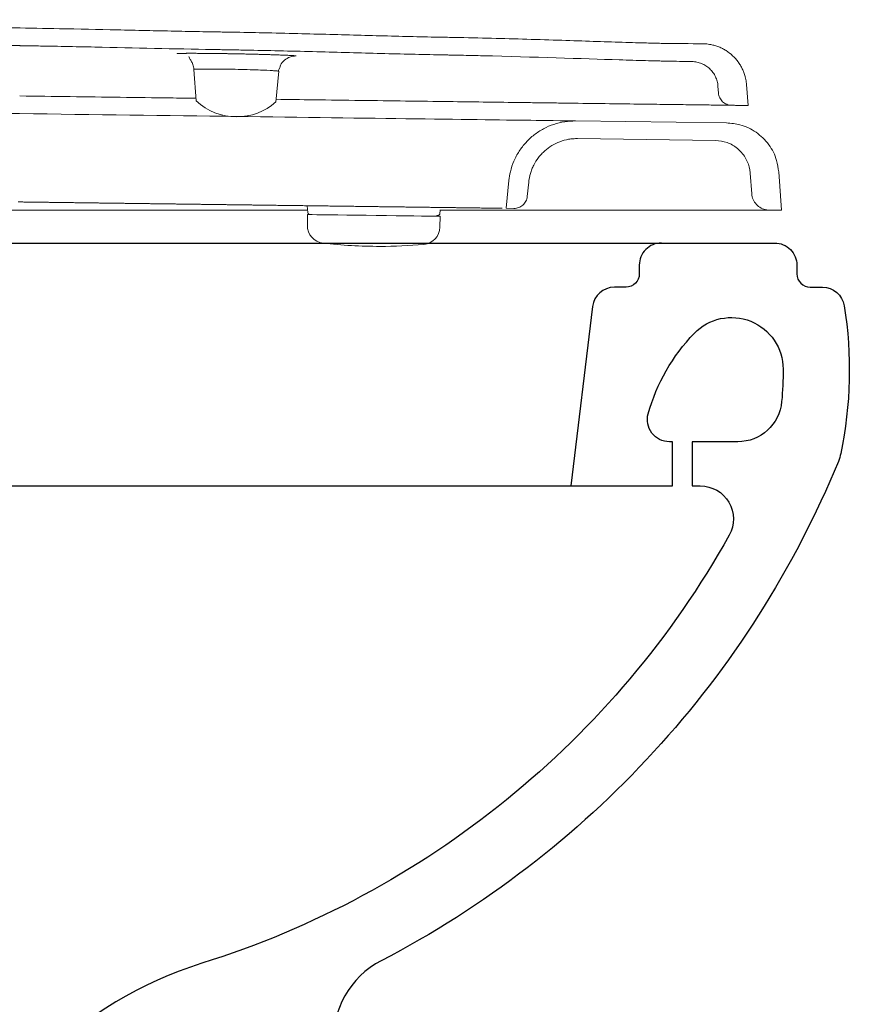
# Model space of a CAD drawing. Header units: millimetres. Extents: x 60.936 to 61.642, y 172.682 to 173.542.
# Tile 2 of 3: x 61.454 to 61.642, y 172.92 to 173.143. Entities that reach past the tile are written whole.
import ezdxf

# ---------------------------------------------------------------- set-up
doc = ezdxf.new("R2010")
doc.units = ezdxf.units.MM
doc.layers.add('BLOCKS', color=3, linetype='Continuous')
doc.layers.add('SANINDUSA', color=3, linetype='Continuous')

# ---------------------------------------------------------------- blocks, each defined once
blk = doc.blocks.new('100021CT')
at = {"layer": 'BLOCKS'}
for points in [[(0.1549999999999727, 0.4099999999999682), (0.689076, 0.4099999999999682, -0.414214), (0.6940759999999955, 0.4049999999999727), (0.6940759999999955, 0.40300000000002, 0.414214), (0.6970760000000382, 0.3999999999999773), (0.6998710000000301, 0.3999999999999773, -0.368752), (0.7048089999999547, 0.3957850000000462, -0.090836), (0.704022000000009, 0.3623229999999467, -0.046569), (0.7034770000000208, 0.3605459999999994, -0.177188), (0.5999060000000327, 0.2474710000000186, 0.298833), (0.589162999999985, 0.228334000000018), (0.6050000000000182, 0), (0.1449999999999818, 0)], [(0.223357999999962, 0.3925000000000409), (0.2735900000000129, 0.3925000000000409, -0.379305), (0.2855029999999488, 0.3819439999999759), (0.2868780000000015, 0.3706019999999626, -0.450005), (0.2819140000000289, 0.3650000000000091), (0.2819140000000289, 0.3550000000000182), (0.6658740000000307, 0.3550000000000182), (0.6658740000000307, 0.3650000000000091), (0.6652179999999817, 0.3650000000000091, -0.496982), (0.6604039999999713, 0.3713539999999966, -0.123601), (0.6708250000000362, 0.3895509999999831, -0.674999), (0.6909600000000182, 0.3814310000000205, -0.023614), (0.690635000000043, 0.3740860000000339, -0.387666), (0.680676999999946, 0.3650000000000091), (0.670374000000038, 0.3650000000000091), (0.670374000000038, 0.3550000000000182), (0.672211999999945, 0.3550000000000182, -0.573021), (0.6787560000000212, 0.3438350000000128, -0.191568), (0.5592890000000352, 0.2468979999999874, 0.240664), (0.5008070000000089, 0.1895680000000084)], [(0.6633859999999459, 0.4099999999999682, 0.414214), (0.6583859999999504, 0.4049999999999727), (0.6583859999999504, 0.40300000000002, -0.414214), (0.6553860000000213, 0.3999999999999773), (0.6527439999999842, 0.3999999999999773, 0.379305), (0.647781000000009, 0.3956020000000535), (0.642859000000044, 0.3550000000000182)]]:
    blk.add_lwpolyline(points, format="xyb", dxfattribs=at)

msp = doc.modelspace()

# ---------------------------------------------------------------- linework, layer by layer
at = {"layer": 'SANINDUSA', "linetype": 'Continuous', "lineweight": 15}
for p, q in [((61.49330327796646, 173.1314309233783), (61.4938339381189, 173.1242911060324)), ((61.51183266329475, 173.1240332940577), (61.51253444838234, 173.1310020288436)), ((61.61201966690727, 173.1276458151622), (61.61213592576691, 173.1260812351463)), ((61.61882946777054, 173.1232548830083), (61.61847854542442, 173.1279770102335)), ((61.61397142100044, 173.1193181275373), (61.57977802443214, 173.1197657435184)), ((61.58023173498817, 173.115759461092), (61.61143124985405, 173.1153510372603)), ((61.61930845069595, 173.1079445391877), (61.61965564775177, 173.1032727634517)), ((61.62642125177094, 173.0995692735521), (61.62577925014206, 173.1082084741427)), ((61.56465716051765, 173.1062698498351), (61.56402281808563, 173.0999702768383)), ((61.56881503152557, 173.1026463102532), (61.56913889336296, 173.1058625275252)), ((61.51897502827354, 173.1005599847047), (61.51908994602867, 173.0990138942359)), ((61.32899365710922, 173.0995691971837), (61.51904866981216, 173.0995691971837)), ((61.51903561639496, 173.0985593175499), (61.51900363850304, 173.0961171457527)), ((61.54901228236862, 173.0986116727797), (61.54911402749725, 173.0996219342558)), ((61.54902378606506, 173.0957241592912), (61.54905576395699, 173.0981663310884)), ((61.5640201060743, 173.0999703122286), (61.56579087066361, 173.0999471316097)), ((61.62364880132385, 173.0995691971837), (61.62642023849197, 173.0995691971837))]:
    msp.add_line(p, q, dxfattribs=at)
at = {"layer": 'SANINDUSA', "linetype": 'Continuous', "lineweight": 15, "flags": 128}
msp.add_lwpolyline([(61.51903561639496, 173.0985593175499), (61.51907966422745, 173.0985587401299), (61.51943043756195, 173.0985541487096), (61.52012381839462, 173.0985450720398), (61.5211434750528, 173.0985317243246), (61.52246556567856, 173.0985144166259), (61.52405909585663, 173.0984935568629), (61.52588669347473, 173.0984696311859), (61.5279055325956, 173.0984432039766), (61.53006828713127, 173.0984148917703), (61.5323242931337, 173.0983853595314), (61.53462062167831, 173.0983552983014), (61.53690347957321, 173.0983254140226), (61.53911934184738, 173.0982964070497), (61.54121629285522, 173.0982689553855), (61.54314518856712, 173.0982437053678), (61.54486075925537, 173.0982212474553), (61.54632286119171, 173.0982021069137), (61.54749719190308, 173.0981867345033), (61.5483562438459, 173.0981754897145), (61.54887984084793, 173.0981686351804), (61.54905576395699, 173.0981663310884), (61.54905576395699, 173.0981663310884)], dxfattribs=at)
at = {"layer": 'SANINDUSA', "linetype": 'Continuous', "lineweight": 15}
for centre, radius, start, end in [((61.50296298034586, 173.1339938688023), 0.01332142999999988, 226.748994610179, 270), ((61.50296298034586, 173.1339938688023), 0.01332143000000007, 270, 311.7510053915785), ((61.52300330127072, 173.0960647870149), 0.004000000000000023, 179.2500000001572, 263.4519958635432), ((61.54502413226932, 173.0957765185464), 0.003999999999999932, 275.0480041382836, 359.2500000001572), ((61.53543318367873, 173.2043537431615), 0.113, 263.4519958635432, 270), ((61.53543318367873, 173.2043537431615), 0.1129999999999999, 270, 275.0480041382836)]:
    msp.add_arc(centre, radius, start, end, dxfattribs=at)
for points, knots in [([(61.60026109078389, 173.1373091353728), (61.59977042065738, 173.1373186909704), (61.5987328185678, 173.1373388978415), (61.59709217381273, 173.1373781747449), (61.59505899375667, 173.1374316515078), (61.59251923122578, 173.1375053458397), (61.58838869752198, 173.1376331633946), (61.58272926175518, 173.1378186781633), (61.57279942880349, 173.1381421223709), (61.56222849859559, 173.1384525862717), (61.55346111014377, 173.1386461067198), (61.54949549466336, 173.1387167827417), (61.54729918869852, 173.1387597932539), (61.54350882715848, 173.1388412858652), (61.53795655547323, 173.1389779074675), (61.53111277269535, 173.1391609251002), (61.52405334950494, 173.139352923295), (61.51665429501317, 173.1395465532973), (61.50927146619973, 173.1397196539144), (61.50368749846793, 173.1398302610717), (61.50020046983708, 173.1398868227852), (61.49799413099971, 173.1399228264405), (61.49426956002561, 173.1399889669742), (61.48891850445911, 173.1400945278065), (61.48245786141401, 173.1402329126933), (61.4737591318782, 173.1404249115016), (61.46381420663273, 173.1406387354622), (61.45533580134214, 173.1407879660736), (61.44937267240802, 173.1408696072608), (61.44494619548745, 173.140929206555), (61.43926980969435, 173.1410134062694), (61.43271850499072, 173.1411166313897), (61.42334469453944, 173.1412683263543), (61.41123683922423, 173.1414659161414), (61.39717568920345, 173.1416646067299), (61.3854575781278, 173.1417902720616), (61.37608301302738, 173.1418836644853), (61.36670843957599, 173.1419764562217), (61.35850573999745, 173.14206293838), (61.35147502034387, 173.1421502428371), (61.34678789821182, 173.1422113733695), (61.34092864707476, 173.1422629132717), (61.33389733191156, 173.1423028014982), (61.32686586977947, 173.1423293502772), (61.31983438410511, 173.1423536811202), (61.31280298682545, 173.1423861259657), (61.30694363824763, 173.1424290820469), (61.30284225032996, 173.1424715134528), (61.30049867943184, 173.1425008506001), (61.29698329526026, 173.1425452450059), (61.29170972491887, 173.1425810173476), (61.28467801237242, 173.1425894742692), (61.2788180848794, 173.1425765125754), (61.27413005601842, 173.1425632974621), (61.26944205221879, 173.1425510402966), (61.26358219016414, 173.1425431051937), (61.25772244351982, 173.1425594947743), (61.25362086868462, 173.1425918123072), (61.25131629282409, 173.1426163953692), (61.24961443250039, 173.1426392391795), (61.24807153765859, 173.1426553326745), (61.24607937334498, 173.1426713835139), (61.24266399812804, 173.1426878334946), (61.23768291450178, 173.142682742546), (61.23170544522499, 173.142645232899), (61.22572782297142, 173.1425914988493), (61.220688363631, 173.1425452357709), (61.21670323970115, 173.1425159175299), (61.21368034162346, 173.1424992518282), (61.21074973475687, 173.1424895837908), (61.20875733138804, 173.1424910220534), (61.20779530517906, 173.1424917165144)], [0, 0, 0, 0, 0.003750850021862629, 0.00793178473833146, 0.01254284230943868, 0.01929560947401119, 0.02735108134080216, 0.04412720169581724, 0.06257332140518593, 0.1032841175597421, 0.1249538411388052, 0.1295974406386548, 0.1335977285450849, 0.141743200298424, 0.1585734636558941, 0.1760459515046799, 0.194068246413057, 0.2125478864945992, 0.2326155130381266, 0.2505098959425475, 0.2552337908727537, 0.2592700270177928, 0.2673749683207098, 0.2837047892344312, 0.3001755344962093, 0.3167643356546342, 0.3502045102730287, 0.3762011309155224, 0.3815736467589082, 0.3957843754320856, 0.41003531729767, 0.4249624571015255, 0.4458615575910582, 0.4816877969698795, 0.5175139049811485, 0.5533400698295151, 0.5712532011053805, 0.5891663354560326, 0.6249925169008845, 0.6339490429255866, 0.6429055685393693, 0.6608187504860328, 0.6787322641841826, 0.6966460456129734, 0.7145598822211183, 0.7324735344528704, 0.7503868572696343, 0.7593434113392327, 0.763821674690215, 0.7682999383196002, 0.78621327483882, 0.8041275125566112, 0.822042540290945, 0.8310001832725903, 0.839957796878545, 0.8578726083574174, 0.8757865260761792, 0.8847431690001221, 0.8892214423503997, 0.893401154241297, 0.8977514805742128, 0.9010142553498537, 0.9086275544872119, 0.923855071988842, 0.9390838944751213, 0.9543135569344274, 0.9695432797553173, 0.9776015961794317, 0.9847722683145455, 0.9926473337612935, 1, 1, 1, 1]), ([(61.21480620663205, 173.1385057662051), (61.2216765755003, 173.1385414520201), (61.23198316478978, 173.1386742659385), (61.24314700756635, 173.1386936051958), (61.24786959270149, 173.138657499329), (61.24937217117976, 173.1386412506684), (61.25001611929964, 173.1386332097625), (61.25025759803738, 173.1386300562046), (61.25029923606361, 173.1386295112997), (61.25037494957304, 173.1386285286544), (61.25048851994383, 173.1386270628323), (61.25075351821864, 173.1386236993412), (61.25340351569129, 173.1385911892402), (61.26566997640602, 173.1384986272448), (61.28021095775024, 173.138614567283), (61.29353822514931, 173.1385707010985), (61.29717267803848, 173.1385391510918), (61.29959557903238, 173.1385129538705), (61.30080698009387, 173.1384960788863), (61.30686415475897, 173.1384246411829), (61.32140235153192, 173.1383278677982), (61.33594164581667, 173.1383149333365), (61.34805629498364, 173.1381949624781), (61.35047911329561, 173.1381624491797), (61.35532481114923, 173.1381020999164), (61.36259343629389, 173.1380175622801), (61.3698622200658, 173.137945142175), (61.38439979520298, 173.1378008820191), (61.39409150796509, 173.1377044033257), (61.41347392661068, 173.1374345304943), (61.42801013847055, 173.1371861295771), (61.44315235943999, 173.1369528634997), (61.44890654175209, 173.1368747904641), (61.44985295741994, 173.1368622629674), (61.4501936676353, 173.1368577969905), (61.45023625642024, 173.1368572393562), (61.45024222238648, 173.1368571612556), (61.45024293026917, 173.1368571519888), (61.45024399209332, 173.1368571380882), (61.45024646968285, 173.136857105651), (61.45025425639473, 173.1368570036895), (61.45027266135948, 173.1368567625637), (61.45038025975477, 173.1368553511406), (61.45066341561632, 173.1368516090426), (61.45166014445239, 173.1368381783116), (61.45274755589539, 173.1368226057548), (61.45369909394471, 173.1368082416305), (61.45392848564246, 173.1368047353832), (61.45397733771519, 173.1368039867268), (61.45398105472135, 173.1368039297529), (61.45398193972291, 173.1368039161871), (61.45398229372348, 173.1368039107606), (61.4539864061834, 173.136803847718), (61.45399307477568, 173.1368037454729), (61.45401530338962, 173.1368034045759), (61.45410866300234, 173.1368019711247), (61.45433983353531, 173.13679840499), (61.4548377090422, 173.1367906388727), (61.45640225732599, 173.1367657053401), (61.46237306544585, 173.1366640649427), (61.4771157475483, 173.1363585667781), (61.49079275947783, 173.1360391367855), (61.4997933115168, 173.1358928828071), (61.50013399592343, 173.1358874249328), (61.50019814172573, 173.1358864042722), (61.5003609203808, 173.1358838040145), (61.5006050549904, 173.1358798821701), (61.50149984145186, 173.1358652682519), (61.50361174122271, 173.1358289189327), (61.50814250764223, 173.1357420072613), (61.51711488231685, 173.1355394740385), (61.52957842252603, 173.1352011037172), (61.54130471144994, 173.1348853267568), (61.54792373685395, 173.1347448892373), (61.55011111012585, 173.1347052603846), (61.55016951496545, 173.134704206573), (61.55019453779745, 173.1347037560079), (61.55020704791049, 173.1347035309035), (61.55021442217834, 173.1347033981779), (61.55022604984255, 173.1347031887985), (61.55032488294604, 173.1347014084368), (61.55060965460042, 173.1346962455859), (61.55125990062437, 173.1346842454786), (61.55255764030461, 173.1346594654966), (61.55514123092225, 173.134606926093), (61.56901826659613, 173.1342923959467), (61.58379172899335, 173.1337666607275), (61.59476853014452, 173.1334359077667), (61.5978424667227, 173.1333582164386), (61.59926773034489, 173.1333273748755), (61.59987828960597, 173.1333155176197), (61.6001065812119, 173.1333112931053), (61.60014852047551, 173.133310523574), (61.60016646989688, 173.1333101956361), (61.60017843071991, 173.1333099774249), (61.60018589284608, 173.1333098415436), (61.6002192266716, 173.1333092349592), (61.60030811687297, 173.1333076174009), (61.60229333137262, 173.1332714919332), (61.60424891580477, 173.1332359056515), (61.60614524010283, 173.133201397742)], [0, 0, 0, 0, 0.06250000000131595, 0.09375000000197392, 0.1015625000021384, 0.1054687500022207, 0.1074218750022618, 0.1074218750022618, 0.107666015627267, 0.107666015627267, 0.1079101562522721, 0.1083984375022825, 0.1093750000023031, 0.1250000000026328, 0.187500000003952, 0.2031250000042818, 0.2109375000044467, 0.2109375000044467, 0.2187500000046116, 0.2187500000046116, 0.2500000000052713, 0.3125000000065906, 0.3125000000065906, 0.3281250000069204, 0.3281250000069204, 0.34375000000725, 0.3750000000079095, 0.3750000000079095, 0.4375000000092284, 0.4375000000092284, 0.5000000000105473, 0.5312500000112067, 0.5351562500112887, 0.5371093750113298, 0.5373535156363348, 0.5373535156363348, 0.5373840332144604, 0.5373840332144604, 0.5374145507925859, 0.537475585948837, 0.5375976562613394, 0.538085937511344, 0.5390625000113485, 0.5468750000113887, 0.5625000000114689, 0.62500000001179, 0.6406250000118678, 0.6445312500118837, 0.6447753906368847, 0.6448364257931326, 0.6448516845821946, 0.6448516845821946, 0.6448669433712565, 0.6448669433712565, 0.6448974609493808, 0.6450195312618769, 0.6455078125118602, 0.6464843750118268, 0.6484375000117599, 0.6562500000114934, 0.687500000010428, 0.7500000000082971, 0.7519531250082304, 0.7519531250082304, 0.7524414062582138, 0.7524414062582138, 0.7529296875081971, 0.7539062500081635, 0.7578125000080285, 0.7656250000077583, 0.7812500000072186, 0.8125000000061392, 0.8437500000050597, 0.8593750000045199, 0.8596191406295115, 0.8597412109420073, 0.8598022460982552, 0.8598022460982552, 0.8598327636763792, 0.8598327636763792, 0.8598632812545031, 0.8603515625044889, 0.8613281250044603, 0.8632812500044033, 0.8671875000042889, 0.8750000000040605, 0.9375000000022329, 0.9531250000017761, 0.9609375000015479, 0.9648437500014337, 0.9667968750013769, 0.9670410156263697, 0.9671630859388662, 0.9672241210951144, 0.9672241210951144, 0.9672851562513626, 0.9672851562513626, 0.9677734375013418, 0.9687500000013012, 1, 1, 1, 1]), ([(61.61847656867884, 173.1279768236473), (61.61846792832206, 173.1280805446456), (61.61845066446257, 173.1282877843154), (61.61841254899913, 173.1285972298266), (61.6183655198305, 173.1289051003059), (61.61830870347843, 173.1292113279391), (61.61824232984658, 173.1295159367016), (61.61811659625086, 173.13001729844), (61.6178979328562, 173.1307064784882), (61.61753534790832, 173.1315627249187), (61.61709438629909, 173.1323835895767), (61.61640800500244, 173.1334161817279), (61.615374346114, 173.1345815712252), (61.61414389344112, 173.1355343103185), (61.61306734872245, 173.136150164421), (61.61222083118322, 173.1365347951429), (61.61134127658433, 173.1368400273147), (61.61053654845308, 173.1370375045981), (61.60982259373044, 173.1371545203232), (61.609205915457, 173.1372192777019), (61.60879308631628, 173.1372300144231), (61.60858647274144, 173.1372353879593)], [0, 0, 0, 0, 0.02098864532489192, 0.04193634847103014, 0.06286348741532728, 0.08379050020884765, 0.1047378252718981, 0.1257258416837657, 0.1880230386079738, 0.2503205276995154, 0.3129969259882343, 0.375659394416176, 0.5000734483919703, 0.6252514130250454, 0.6875696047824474, 0.7499017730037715, 0.8124866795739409, 0.8750717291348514, 0.9167411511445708, 0.9583304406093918, 1, 1, 1, 1]), ([(61.48953686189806, 173.1349911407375), (61.48953707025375, 173.1349930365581), (61.48953748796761, 173.1349968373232), (61.48955003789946, 173.1350023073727), (61.48957125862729, 173.1350076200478), (61.48960199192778, 173.1350127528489), (61.48964197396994, 173.1350177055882), (61.48969123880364, 173.135022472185), (61.48974973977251, 173.1350270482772), (61.48981745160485, 173.1350314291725), (61.489894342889, 173.1350356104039), (61.48998038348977, 173.1350395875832), (61.49007554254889, 173.1350433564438), (61.4901797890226, 173.1350469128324), (61.49029309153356, 173.1350502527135), (61.49041541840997, 173.1350533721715), (61.4905467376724, 173.1350562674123), (61.49068701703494, 173.1350589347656), (61.49083622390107, 173.1350613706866), (61.49099432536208, 173.1350635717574), (61.49116128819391, 173.1350655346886), (61.49133707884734, 173.1350672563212), (61.4915216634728, 173.1350687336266), (61.49171500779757, 173.1350699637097), (61.49191707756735, 173.1350709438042), (61.49212783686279, 173.1350716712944), (61.49234725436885, 173.1350721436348), (61.49265053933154, 173.135072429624), (61.49304849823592, 173.1350721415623), (61.49355360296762, 173.1350708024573), (61.49408304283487, 173.1350685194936), (61.4946344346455, 173.1350653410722), (61.4952054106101, 173.1350613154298), (61.49579360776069, 173.1350564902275), (61.4963966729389, 173.1350509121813), (61.49701225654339, 173.1350446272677), (61.49763803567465, 173.1350376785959), (61.49827163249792, 173.1350301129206), (61.49891091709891, 173.1350219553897), (61.49955289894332, 173.1350133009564), (61.499985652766, 173.135007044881), (61.50020065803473, 173.1350039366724)], [0, 0, 0, 0, 0.01859074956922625, 0.03727097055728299, 0.0560374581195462, 0.07488683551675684, 0.09381560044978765, 0.1128201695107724, 0.1318969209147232, 0.1510422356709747, 0.1702525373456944, 0.1895243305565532, 0.2088542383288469, 0.2282390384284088, 0.2476756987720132, 0.2671614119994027, 0.2866936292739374, 0.3062700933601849, 0.3258888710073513, 0.3455483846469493, 0.3652474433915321, 0.3849852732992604, 0.4047615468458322, 0.4245764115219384, 0.4444305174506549, 0.4643250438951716, 0.4842617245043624, 0.5042428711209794, 0.5440565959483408, 0.5836301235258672, 0.6229694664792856, 0.6620717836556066, 0.700926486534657, 0.7395164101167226, 0.7778190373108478, 0.8158077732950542, 0.8534532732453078, 0.8907248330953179, 0.9275918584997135, 0.964025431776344, 1, 1, 1, 1]), ([(61.49213419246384, 173.134343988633), (61.49217004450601, 173.1342374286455), (61.49223778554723, 173.1340360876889), (61.49265753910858, 173.1334269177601), (61.49311732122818, 173.1325617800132), (61.49324228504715, 173.1318060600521), (61.49330485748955, 173.1314276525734)], [0, 0, 0, 0, 0.2805367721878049, 0.5300633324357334, 0.7646912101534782, 1, 1, 1, 1]), ([(61.50020065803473, 173.1350039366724), (61.5003338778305, 173.1350019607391), (61.50059939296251, 173.1349980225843), (61.50099847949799, 173.1349918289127), (61.50139609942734, 173.1349854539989), (61.50179215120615, 173.1349788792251), (61.50218631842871, 173.1349721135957), (61.50257834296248, 173.1349651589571), (61.50296795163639, 173.1349580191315), (61.50335487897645, 173.1349506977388), (61.5037388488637, 173.1349431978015), (61.50411962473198, 173.1349355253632), (61.50475997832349, 173.1349221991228), (61.50564825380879, 173.1349026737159), (61.50676372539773, 173.1348762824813), (61.5078332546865, 173.1348491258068), (61.50885363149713, 173.1348214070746), (61.50982192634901, 173.134793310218), (61.51089362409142, 173.1347600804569), (61.51203342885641, 173.1347216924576), (61.51318621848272, 173.1346785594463), (61.51419005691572, 173.1346361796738), (61.51486136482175, 173.1346033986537), (61.51529212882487, 173.1345795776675), (61.51555177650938, 173.1345639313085), (61.51578198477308, 173.1345485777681), (61.51598117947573, 173.1345335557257), (61.51614768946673, 173.1345189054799), (61.51628014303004, 173.1345046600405), (61.51637601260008, 173.1344908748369), (61.5164371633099, 173.1344775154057), (61.51644467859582, 173.1344691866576), (61.51644847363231, 173.1344649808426)], [0, 0, 0, 0, 0.01697801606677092, 0.03383821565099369, 0.05057849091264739, 0.06719752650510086, 0.0836948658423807, 0.1000709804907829, 0.1163273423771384, 0.13246649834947, 0.148492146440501, 0.1644092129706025, 0.1802239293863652, 0.2290478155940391, 0.2768761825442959, 0.3238624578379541, 0.370144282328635, 0.4158462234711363, 0.4610827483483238, 0.5296726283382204, 0.5979884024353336, 0.6665262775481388, 0.7358384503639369, 0.7637091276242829, 0.7918603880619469, 0.8203207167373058, 0.8491252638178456, 0.8783158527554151, 0.9079408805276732, 0.9380551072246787, 0.9687193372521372, 1, 1, 1, 1]), ([(61.51644847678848, 173.1344649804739), (61.51596733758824, 173.1344237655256), (61.5150050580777, 173.134341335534), (61.51376889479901, 173.1335562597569), (61.5129513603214, 173.1326109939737), (61.51278342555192, 173.1318993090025), (61.51272571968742, 173.1316547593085)], [0, 0, 0, 0, 0.2838075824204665, 0.5676158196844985, 0.8514238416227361, 1, 1, 1, 1]), ([(61.49332083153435, 173.1314322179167), (61.4933799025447, 173.1314503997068), (61.4935010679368, 173.1314876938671), (61.49463149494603, 173.131515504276), (61.4963828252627, 173.1315229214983), (61.49867343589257, 173.1315080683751), (61.5013053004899, 173.1314734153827), (61.50404778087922, 173.1314194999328), (61.50677254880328, 173.1313528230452), (61.50914800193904, 173.1312484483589), (61.51130232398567, 173.131207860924), (61.51132185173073, 173.1311336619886), (61.51132184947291, 173.1311336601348), (61.51132192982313, 173.1311336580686), (61.51132209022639, 173.1311336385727), (61.51132285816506, 173.1311335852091), (61.51132593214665, 173.1311333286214), (61.51133803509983, 173.1311323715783), (61.51138657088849, 173.1311284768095), (61.51157422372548, 173.1311137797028), (61.5119862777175, 173.1310842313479), (61.51220141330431, 173.1310647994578), (61.51234275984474, 173.1310520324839)], [0, 0, 0, 0, 0.09164581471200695, 0.1879822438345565, 0.28434920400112, 0.3807347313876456, 0.4771252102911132, 0.5735069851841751, 0.6698669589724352, 0.766192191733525, 0.894210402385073, 0.8942109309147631, 0.8942114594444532, 0.8942133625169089, 0.8942214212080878, 0.8942530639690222, 0.894380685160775, 0.8948896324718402, 0.8969261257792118, 0.9050711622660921, 0.9376306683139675, 1, 1, 1, 1]), ([(61.51234773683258, 173.1310508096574), (61.51241729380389, 173.1311613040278), (61.51255698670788, 173.1313832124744), (61.51263299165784, 173.1315980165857), (61.51267115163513, 173.1317058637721)], [0, 0, 0, 0, 0.4979277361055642, 1, 1, 1, 1]), ([(61.6061453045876, 173.1332007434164), (61.60651805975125, 173.1331936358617), (61.60688439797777, 173.1331526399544), (61.60742456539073, 173.1330418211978), (61.60760305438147, 173.1329966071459), (61.60795682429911, 173.1328892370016), (61.6081330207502, 173.1328266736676), (61.60864819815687, 173.1326159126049), (61.60897451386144, 173.1324458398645), (61.60959347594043, 173.1320476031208), (61.60988887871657, 173.1318165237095), (61.61042608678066, 173.1313085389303), (61.61066888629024, 173.1310324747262), (61.61110314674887, 173.1304364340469), (61.61129539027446, 173.1301135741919), (61.61161226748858, 173.1294479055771), (61.61173920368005, 173.1291028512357), (61.61192949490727, 173.1283880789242), (61.61199218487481, 173.1280183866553), (61.61201986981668, 173.1276465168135)], [0, 0, 0, 0, 0.1250000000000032, 0.1250000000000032, 0.1874999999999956, 0.1874999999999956, 0.249999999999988, 0.249999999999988, 0.37499999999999, 0.37499999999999, 0.499999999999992, 0.499999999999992, 0.624999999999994, 0.624999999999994, 0.749999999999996, 0.749999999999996, 0.8749999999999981, 0.8749999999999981, 1, 1, 1, 1]), ([(61.4538416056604, 173.1254146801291), (61.4576503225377, 173.1253648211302), (61.46526713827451, 173.1252651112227), (61.47662799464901, 173.1251163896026), (61.48616198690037, 173.1249915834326), (61.49181901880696, 173.1249175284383), (61.49378929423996, 173.1248917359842)], [0, 0, 0, 0, 0.2829666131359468, 0.5658873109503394, 0.8488038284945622, 1, 1, 1, 1]), ([(61.61213787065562, 173.1260811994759), (61.6121517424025, 173.1258945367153), (61.61218247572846, 173.1257120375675), (61.61227697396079, 173.1253551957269), (61.61234144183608, 173.125179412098), (61.61250205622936, 173.1248433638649), (61.61259695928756, 173.124684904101), (61.6128150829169, 173.1243865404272), (61.61293982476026, 173.1242453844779), (61.61321017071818, 173.1239913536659), (61.61335572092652, 173.1238778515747), (61.61366754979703, 173.1236778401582), (61.61383506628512, 173.1235911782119), (61.6141779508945, 173.1234525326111), (61.61435471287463, 173.1233994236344), (61.61471901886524, 173.1233260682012), (61.6149061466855, 173.1233062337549), (61.61509332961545, 173.1233037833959)], [0, 0, 0, 0, 0.125, 0.125, 0.25, 0.25, 0.375, 0.375, 0.5, 0.5, 0.625, 0.625, 0.75, 0.75, 0.875, 0.875, 1, 1, 1, 1]), ([(61.36160108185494, 173.1226218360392), (61.3923306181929, 173.1222195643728), (61.42306015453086, 173.1218172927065), (61.45378969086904, 173.1214150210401), (61.47056133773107, 173.121195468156), (61.48732792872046, 173.1209759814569), (61.50277988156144, 173.1207737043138), (61.51799195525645, 173.1205745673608), (61.53191766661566, 173.1203922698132), (61.54351398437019, 173.1202404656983), (61.55527534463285, 173.1200865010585), (61.56462197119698, 173.1199641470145), (61.57082062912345, 173.1198830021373), (61.57671781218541, 173.1198058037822), (61.57977867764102, 173.1197657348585), (61.57977801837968, 173.1197657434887)], [19, 19, 19, 19, 20, 20, 20, 21, 21, 21, 22, 22, 22, 23, 23, 23, 24, 24, 24, 24]), ([(61.51189524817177, 173.1246547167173), (61.51475511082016, 173.124617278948), (61.52128319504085, 173.1245318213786), (61.53109423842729, 173.1244033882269), (61.541320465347, 173.1242695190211), (61.5505724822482, 173.1241484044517), (61.55889916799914, 173.1240394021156), (61.56451891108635, 173.1239658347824), (61.56817407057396, 173.1239179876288), (61.57003065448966, 173.1238936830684), (61.57185834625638, 173.1238697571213), (61.57365667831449, 173.123846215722), (61.57542516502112, 173.1238230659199), (61.57951563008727, 173.1237695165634), (61.58561586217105, 173.1236896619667), (61.59281104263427, 173.1235954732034), (61.59724904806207, 173.1235373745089), (61.59955050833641, 173.1235072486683), (61.60025498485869, 173.1234980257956), (61.60094724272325, 173.1234889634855), (61.60162723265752, 173.12348006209), (61.60229483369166, 173.1234713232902), (61.60440081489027, 173.1234437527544), (61.60765951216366, 173.1234010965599), (61.61148504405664, 173.123351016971), (61.61390163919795, 173.1233193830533), (61.61536662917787, 173.1233002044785), (61.61619740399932, 173.1232893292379), (61.61691633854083, 173.1232799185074), (61.61752282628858, 173.1232719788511), (61.61801609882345, 173.1232655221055), (61.61839608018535, 173.1232605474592), (61.61865972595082, 173.1232570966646), (61.61880631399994, 173.1232551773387), (61.61882185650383, 173.1232549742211), (61.61882887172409, 173.1232548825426)], [0, 0, 0, 0, 0.0459989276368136, 0.104999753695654, 0.1639955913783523, 0.2229901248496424, 0.2725477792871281, 0.3221056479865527, 0.335087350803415, 0.348069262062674, 0.3610515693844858, 0.3740345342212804, 0.3870182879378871, 0.400002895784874, 0.46572233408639, 0.5314297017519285, 0.5892584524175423, 0.5968335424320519, 0.6044088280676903, 0.6119844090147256, 0.6195603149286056, 0.627136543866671, 0.6347131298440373, 0.6926171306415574, 0.7505124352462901, 0.8084060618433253, 0.8301200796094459, 0.8518342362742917, 0.8735486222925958, 0.8952633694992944, 0.9169786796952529, 0.9386948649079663, 0.9604123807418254, 0.9821318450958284, 1, 1, 1, 1]), ([(61.57977802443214, 173.1197657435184), (61.57894625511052, 173.1197365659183), (61.57725859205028, 173.1196773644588), (61.5748022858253, 173.1190554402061), (61.57246030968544, 173.1180511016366), (61.57034046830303, 173.1166723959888), (61.56846538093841, 173.1149438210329), (61.56691940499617, 173.1129428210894), (61.56572768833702, 173.1106900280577), (61.56496314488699, 173.108445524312), (61.56475056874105, 173.1069340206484), (61.56465716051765, 173.1062698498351)], [0, 0, 0, 0, 0.1120752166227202, 0.2274010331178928, 0.3394760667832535, 0.4548012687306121, 0.5668769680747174, 0.6822021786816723, 0.794277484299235, 0.9096033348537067, 1, 1, 1, 1]), ([(61.62577734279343, 173.1082080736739), (61.62565605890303, 173.1090809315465), (61.62535061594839, 173.111279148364), (61.62368718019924, 173.1145211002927), (61.62077936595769, 173.1173589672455), (61.61735865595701, 173.1190186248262), (61.61499319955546, 173.1192277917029), (61.6139716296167, 173.1193181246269)], [0, 0, 0, 0, 0.1485780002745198, 0.3741808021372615, 0.6002320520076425, 0.8273521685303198, 1, 1, 1, 1]), ([(61.56913888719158, 173.1058625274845), (61.56920761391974, 173.1065450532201), (61.56933853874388, 173.1072104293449), (61.56962434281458, 173.1081838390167), (61.56973461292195, 173.1085041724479), (61.56998568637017, 173.1091364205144), (61.57012736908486, 173.1094499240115), (61.57059208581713, 173.1103620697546), (61.57095411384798, 173.1109339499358), (61.57157363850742, 173.1117387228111), (61.57179297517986, 173.1119980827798), (61.5722580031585, 173.1124985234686), (61.57250343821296, 173.1127390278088), (61.57326399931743, 173.1134181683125), (61.57380788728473, 173.1138200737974), (61.57496896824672, 173.114522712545), (61.57559097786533, 173.1148240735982), (61.57686055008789, 173.115299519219), (61.57751312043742, 173.1154775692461), (61.57851900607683, 173.1156539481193), (61.57886000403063, 173.1156975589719), (61.57954247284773, 173.1157524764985), (61.57988456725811, 173.1157640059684), (61.58022752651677, 173.1157595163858)], [0, 0, 0, 0, 0.1250000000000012, 0.1250000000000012, 0.1875000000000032, 0.1875000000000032, 0.2500000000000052, 0.2500000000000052, 0.3750000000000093, 0.3750000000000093, 0.4375000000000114, 0.4375000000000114, 0.5000000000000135, 0.5000000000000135, 0.6250000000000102, 0.6250000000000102, 0.7500000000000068, 0.7500000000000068, 0.8750000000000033, 0.8750000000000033, 0.9375000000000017, 0.9375000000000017, 1, 1, 1, 1]), ([(61.61143518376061, 173.1153509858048), (61.61233339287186, 173.1152507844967), (61.61412980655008, 173.1150503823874), (61.6165081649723, 173.1136398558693), (61.61829360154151, 173.1115863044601), (61.61912344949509, 173.109545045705), (61.61926740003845, 173.1082996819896), (61.61930845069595, 173.1079445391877)], [0, 0, 0, 0, 0.2273276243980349, 0.4546540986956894, 0.681981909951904, 0.9093101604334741, 1, 1, 1, 1]), ([(61.56579087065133, 173.0999471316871), (61.5659779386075, 173.0999446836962), (61.56616227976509, 173.0999596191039), (61.56652573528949, 173.1000228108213), (61.56670630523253, 173.1000716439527), (61.56705499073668, 173.1002019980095), (61.56722113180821, 173.1002824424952), (61.56753739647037, 173.1004731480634), (61.5676889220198, 173.1005848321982), (61.56796560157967, 173.1008316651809), (61.56809129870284, 173.1009666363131), (61.56831754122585, 173.1012595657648), (61.56841840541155, 173.10141880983), (61.56858643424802, 173.1017481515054), (61.568654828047, 173.1019194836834), (61.56875996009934, 173.1022756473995), (61.56879628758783, 173.1024601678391), (61.5688150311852, 173.1026463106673)], [0, 0, 0, 0, 0.125, 0.125, 0.25, 0.25, 0.375, 0.375, 0.5, 0.5, 0.625, 0.625, 0.75, 0.75, 0.875, 0.875, 1, 1, 1, 1]), ([(61.61965564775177, 173.1032727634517), (61.61973306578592, 173.1028275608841), (61.61988790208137, 173.1019371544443), (61.62066444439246, 173.1007931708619), (61.6217438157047, 173.0999650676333), (61.62280479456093, 173.0996067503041), (61.62344858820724, 173.0995779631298), (61.62364462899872, 173.0995691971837)], [0, 0, 0, 0, 0.2253345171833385, 0.4506696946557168, 0.6760082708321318, 0.9013416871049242, 1, 1, 1, 1]), ([(61.45352745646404, 173.1014167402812), (61.45386476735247, 173.101412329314), (61.45453890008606, 173.1014035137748), (61.4555492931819, 173.1013903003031), (61.45655808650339, 173.1013771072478), (61.45756523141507, 173.101363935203), (61.45857067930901, 173.1013507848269), (61.45957438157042, 173.1013376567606), (61.4605762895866, 173.1013245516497), (61.46157635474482, 173.1013114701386), (61.46257452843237, 173.101298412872), (61.46357076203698, 173.1012853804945), (61.46456500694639, 173.1012723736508), (61.46555721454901, 173.1012593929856), (61.46654733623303, 173.1012464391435), (61.46753532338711, 173.1012335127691), (61.46852112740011, 173.1012206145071), (61.4695046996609, 173.1012077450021), (61.47048599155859, 173.1011949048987), (61.47146495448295, 173.1011820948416), (61.47244153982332, 173.1011693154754), (61.47341569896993, 173.1011565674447), (61.47438738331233, 173.1011438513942), (61.47535654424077, 173.1011311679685), (61.47632313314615, 173.1011185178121), (61.47728710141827, 173.1011059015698), (61.47824840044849, 173.101093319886), (61.47920698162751, 173.1010807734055), (61.48016279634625, 173.1010682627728), (61.48111579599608, 173.1010557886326), (61.48206593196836, 173.1010433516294), (61.48301315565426, 173.1010309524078), (61.48395741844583, 173.1010185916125), (61.48489867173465, 173.101006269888), (61.48583686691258, 173.1009939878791), (61.48677195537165, 173.1009817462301), (61.48770388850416, 173.1009695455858), (61.48863261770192, 173.1009573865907), (61.48955809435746, 173.1009452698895), (61.49048026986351, 173.1009331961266), (61.4913990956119, 173.1009211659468), (61.49231452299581, 173.1009091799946), (61.49322650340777, 173.1008972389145), (61.4941349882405, 173.1008853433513), (61.49503992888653, 173.1008734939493), (61.49594127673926, 173.1008616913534), (61.49683898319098, 173.1008499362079), (61.49773299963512, 173.1008382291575), (61.49862327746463, 173.1008265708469), (61.49950976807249, 173.1008149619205), (61.50039242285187, 173.100803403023), (61.50127119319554, 173.1007918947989), (61.50214603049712, 173.1007804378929), (61.50301688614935, 173.1007690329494), (61.50388371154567, 173.1007576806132), (61.50474645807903, 173.1007463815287), (61.50560507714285, 173.1007351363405), (61.50645952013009, 173.1007239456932), (61.50730973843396, 173.1007128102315), (61.50815568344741, 173.1007017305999), (61.50899730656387, 173.1006907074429), (61.50983455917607, 173.1006797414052), (61.51066739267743, 173.1006688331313), (61.5114957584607, 173.1006579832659), (61.51231960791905, 173.1006471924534), (61.51313889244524, 173.1006364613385), (61.51395356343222, 173.1006257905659), (61.51476357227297, 173.1006151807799), (61.51556887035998, 173.1006046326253), (61.51636940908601, 173.1005941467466), (61.51716513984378, 173.1005837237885), (61.51795601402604, 173.1005733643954), (61.51874198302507, 173.1005630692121), (61.51952299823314, 173.100552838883), (61.52029901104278, 173.1005426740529), (61.52106997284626, 173.1005325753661), (61.52183583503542, 173.1005225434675), (61.52259654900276, 173.1005125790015), (61.52335206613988, 173.1005026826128), (61.52410233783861, 173.1004928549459), (61.52484731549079, 173.1004830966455), (61.52558695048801, 173.1004734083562), (61.52632119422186, 173.1004637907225), (61.52704999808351, 173.1004542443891), (61.52777331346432, 173.1004447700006), (61.52849109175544, 173.1004353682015), (61.52920328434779, 173.1004260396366), (61.52990984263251, 173.1004167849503), (61.53061071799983, 173.1004076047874), (61.53130586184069, 173.1003984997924), (61.53199522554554, 173.1003894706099), (61.5326787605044, 173.1003805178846), (61.53335641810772, 173.1003716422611), (61.53402814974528, 173.100362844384), (61.53469390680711, 173.1003541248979), (61.53535364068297, 173.1003454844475), (61.53600730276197, 173.1003369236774), (61.53665484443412, 173.1003284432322), (61.53729621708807, 173.1003200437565), (61.53793137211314, 173.100311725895), (61.53856026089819, 173.1003034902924), (61.53918283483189, 173.1002953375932), (61.5397990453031, 173.1002872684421), (61.54040884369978, 173.1002792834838), (61.54101218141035, 173.1002713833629), (61.54160900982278, 173.100263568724), (61.54219928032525, 173.1002558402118), (61.54278294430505, 173.100248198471), (61.54335995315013, 173.1002406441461), (61.54393025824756, 173.1002331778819), (61.5444938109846, 173.100225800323), (61.54505056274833, 173.1002185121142), (61.54560046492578, 173.1002113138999), (61.54614346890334, 173.1002042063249), (61.54667952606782, 173.100197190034), (61.54720858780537, 173.1001902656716), (61.54773060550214, 173.1001834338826), (61.54824553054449, 173.1001766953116), (61.54875331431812, 173.1001700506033), (61.54925390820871, 173.1001635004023), (61.54974726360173, 173.1001570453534), (61.55023333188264, 173.1001506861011), (61.5507120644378, 173.1001444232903), (61.55118341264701, 173.1001382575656), (61.55164732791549, 173.1001321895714), (61.55210376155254, 173.1001262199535), (61.55255266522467, 173.1001203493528), (61.55299398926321, 173.100114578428), (61.55342768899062, 173.1001089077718), (61.55385370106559, 173.1001033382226), (61.55427203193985, 173.100097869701), (61.55468242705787, 173.1000925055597), (61.55508560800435, 173.1000872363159), (61.55534744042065, 173.1000838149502), (61.55547845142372, 173.1000821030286)], [0, 0, 0, 0, 0.007795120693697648, 0.01557893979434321, 0.0233517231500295, 0.03111373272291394, 0.03886522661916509, 0.04660645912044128, 0.05433768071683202, 0.06205913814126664, 0.06977107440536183, 0.07747372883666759, 0.08516733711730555, 0.092852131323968, 0.1005283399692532, 0.1081961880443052, 0.1158558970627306, 0.1235076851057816, 0.1311517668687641, 0.1387883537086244, 0.1464176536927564, 0.1540398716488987, 0.1616552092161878, 0.1692638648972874, 0.1768660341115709, 0.1844619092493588, 0.1920516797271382, 0.1996355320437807, 0.2072136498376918, 0.2147862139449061, 0.2223534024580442, 0.229915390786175, 0.237472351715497, 0.2450244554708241, 0.2525718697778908, 0.2601147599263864, 0.267653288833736, 0.2751876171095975, 0.2827179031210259, 0.2902443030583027, 0.2977669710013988, 0.3052860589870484, 0.3128017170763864, 0.3203140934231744, 0.3278233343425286, 0.3353295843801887, 0.3428329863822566, 0.3503336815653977, 0.3578318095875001, 0.3653275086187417, 0.3728209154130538, 0.3803121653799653, 0.3878013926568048, 0.395288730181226, 0.4027743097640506, 0.4102582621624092, 0.4177407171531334, 0.425221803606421, 0.4327016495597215, 0.4401803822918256, 0.4476581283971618, 0.45513501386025, 0.4626111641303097, 0.4700867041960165, 0.4775617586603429, 0.4850364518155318, 0.4925109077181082, 0.4999852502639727, 0.5074596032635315, 0.5149340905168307, 0.5224088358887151, 0.5298839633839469, 0.5373595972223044, 0.5448358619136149, 0.5523128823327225, 0.5597907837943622, 0.5672696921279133, 0.5747497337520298, 0.5822310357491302, 0.5897137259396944, 0.5971979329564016, 0.6046837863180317, 0.6121714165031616, 0.6196609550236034, 0.6271525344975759, 0.634646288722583, 0.6421423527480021, 0.6496408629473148, 0.6571419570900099, 0.6646457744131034, 0.672152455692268, 0.6796621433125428, 0.6871749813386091, 0.6946911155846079, 0.7022106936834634, 0.7097338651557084, 0.7172607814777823, 0.7247915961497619, 0.7323264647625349, 0.7398655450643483, 0.7474089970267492, 0.754956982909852, 0.7625096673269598, 0.7700672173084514, 0.7776298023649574, 0.7851975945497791, 0.7927707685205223, 0.8003495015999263, 0.8079339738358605, 0.8155243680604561, 0.8231208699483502, 0.8307236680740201, 0.8383329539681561, 0.845948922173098, 0.853571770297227, 0.8612016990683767, 0.8688389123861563, 0.8764836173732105, 0.8841360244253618, 0.8917963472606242, 0.8994648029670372, 0.9071416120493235, 0.9148269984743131, 0.9225211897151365, 0.9302244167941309, 0.9379369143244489, 0.9456589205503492, 0.953390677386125, 0.9611324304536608, 0.968884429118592, 0.9766469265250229, 0.9844201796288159, 0.9922044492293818, 1, 1, 1, 1]), ([(61.51909194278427, 173.0990150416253), (61.51913917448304, 173.0988894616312), (61.51920834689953, 173.0987055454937), (61.51935892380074, 173.0986568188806), (61.51940668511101, 173.0986413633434)], [0, 0, 0, 0, 0.6828111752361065, 1, 1, 1, 1]), ([(61.54818234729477, 173.0982881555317), (61.54835082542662, 173.0983089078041), (61.54884708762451, 173.0983700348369), (61.54894603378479, 173.0985226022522), (61.54901138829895, 173.0986233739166)], [0, 0, 0, 0, 0.33949418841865, 1, 1, 1, 1]), ([(61.54910872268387, 173.0995691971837), (61.55013965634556, 173.0995691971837), (61.55520353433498, 173.0995691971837), (61.56362251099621, 173.0995691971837), (61.57424595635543, 173.0995691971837), (61.58395506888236, 173.0995691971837), (61.59275649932, 173.0995691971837), (61.60056137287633, 173.0995691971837), (61.60730299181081, 173.0995691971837), (61.61291221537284, 173.0995691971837), (61.61736035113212, 173.0995691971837), (61.62065849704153, 173.0995691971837), (61.62240547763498, 173.0995691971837), (61.6232176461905, 173.0995691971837), (61.62357975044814, 173.0995691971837), (61.62362562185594, 173.0995691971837), (61.62364880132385, 173.0995691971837)], [0, 0, 0, 0, 0.02216019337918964, 0.1088494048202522, 0.1955509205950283, 0.2826097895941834, 0.3696578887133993, 0.4567048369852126, 0.5437557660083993, 0.6301789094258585, 0.7157370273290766, 0.8012913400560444, 0.8868486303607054, 0.9242961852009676, 0.9617457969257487, 1, 1, 1, 1]), ([(61.55547747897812, 173.1000821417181), (61.55665555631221, 173.1000667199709), (61.55901176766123, 173.1000358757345), (61.56143668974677, 173.1000041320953), (61.56281657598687, 173.0999860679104), (61.56311635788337, 173.0999821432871), (61.563139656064, 173.0999818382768)], [0, 0, 0, 0, 0.3242119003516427, 0.6484393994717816, 0.9726777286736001, 0.9999999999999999, 0.9999999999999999, 0.9999999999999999, 0.9999999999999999])]:
    msp.add_open_spline(points, degree=3, knots=knots, dxfattribs=at)
msp.add_open_spline([(61.60858647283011, 173.1372353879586), (61.60563982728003, 173.1372596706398), (61.60255275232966, 173.1372674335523), (61.60026110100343, 173.1373091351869)], degree=3, dxfattribs=at)

# ---------------------------------------------------------------- block references
msp.add_blockref('100021CT', (60.93580513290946, 172.6821077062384))

doc.saveas('drawing.dxf')
